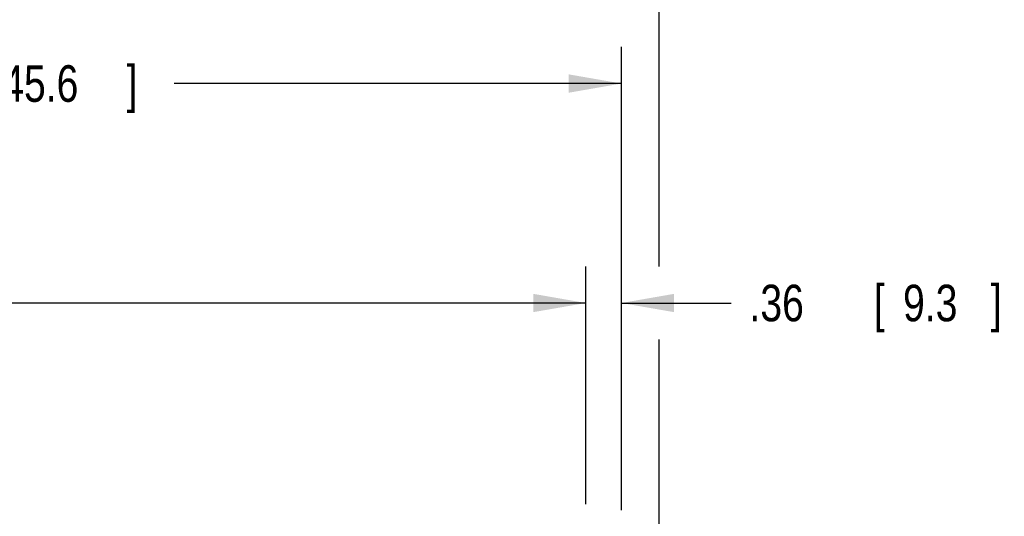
# Model space of a CAD drawing. Header units: inches. Extents: x 0 to 34, y 0 to 22.
# Tile 17 of 72: x 8 to 11.3, y 16.8 to 18.5. Entities that reach past the tile are written whole.
import ezdxf

# ---------------------------------------------------------------- set-up
doc = ezdxf.new("R2010")
doc.units = ezdxf.units.IN
doc.header["$LTSCALE"] = 1.87
doc.header["$MEASUREMENT"] = 0
doc.layers.get('0').update_dxf_attribs({"linetype": 'CONTINUOUS'})
doc.layers.add('DIMENSIONS', color=7, linetype='CONTINUOUS')
doc.styles.get("Standard").update_dxf_attribs({"font": 'txt', "width": 0.8})
doc.dimstyles.new('DIMSTYLE_1', dxfattribs={"dimtxt": 0.125, "dimasz": 0.18, "dimexe": 0.18, "dimexo": 0.0625, "dimgap": 0.09, "dimtad": 0, "dimtih": 1, "dimtoh": 1, "dimlfac": 3, "dimzin": 4, "dimdsep": 46, "dimtxsty": 'STANDARD', "dimblk": '_FILLED', "dimblk1": '_FILLED', "dimblk2": '_FILLED', "dimcen": 0.09, "dimadec": 0, "dimazin": 0, "dimtp": 0.01, "dimtm": 0.01, "dimtfac": 1, "dimtofl": 0, "dimtmove": 0, "dimatfit": 3, "dimldrblk": '_FILLED', "dimfxl": 1, "dimtolj": 1, "dimtzin": 4, "dimarcsym": 0})

# ---------------------------------------------------------------- blocks, each defined once
blk = doc.blocks.new('_FILLED')
at = {"color": 0, "linetype": 'BYBLOCK'}
blk.add_solid([(0, 0), (-1, 0.174), (-1, -0.174)], dxfattribs=at)
blk = doc.blocks.new('*D2')
at = {"layer": 'DIMENSIONS', "color": 2, "linetype": 'CONTINUOUS'}
for p, q in [((4.1844, 16.7966), (4.1844, 18.3799)), ((10.0317, 16.7966), (10.0317, 18.3799)), ((4.1844, 18.2549), (7.0531, 18.2549)), ((10.0317, 18.2549), (8.5031, 18.2549))]:
    blk.add_line(p, q, dxfattribs=at)
at = {"layer": 'DIMENSIONS', "color": 2, "linetype": 'CONTINUOUS', "xscale": 0.18, "yscale": 0.18, "zscale": 0.18, "rotation": 180}
blk.add_blockref('_FILLED', (4.1844, 18.2549), dxfattribs=at)
at = {"layer": 'DIMENSIONS', "color": 2, "linetype": 'CONTINUOUS', "xscale": 0.18, "yscale": 0.18, "zscale": 0.18}
blk.add_blockref('_FILLED', (10.0317, 18.2549), dxfattribs=at)
at = {"layer": 'DIMENSIONS', "color": 2, "linetype": 'CONTINUOUS', "width": 0.8}
for s, p in [('17.54', (7.1156, 18.1924)), ('[', (7.7406, 18.1924)), ('445.6', (7.8406, 18.1924)), (']', (8.3406, 18.1924))]:
    blk.add_text(s, height=0.125, dxfattribs=at).set_placement(p)
blk = doc.blocks.new('*D3')
at = {"layer": 'DIMENSIONS', "color": 2, "linetype": 'CONTINUOUS'}
for p, q in [((4.055, 15.8135), (4.055, 19.1299)), ((10.161, 17.6299), (10.161, 19.1299)), ((4.055, 19.0049), (5.5938, 19.0049)), ((10.161, 19.0049), (7.0438, 19.0049)), ((10.161, 16.3313), (10.161, 17.3799))]:
    blk.add_line(p, q, dxfattribs=at)
at = {"layer": 'DIMENSIONS', "color": 2, "linetype": 'CONTINUOUS', "xscale": 0.18, "yscale": 0.18, "zscale": 0.18, "rotation": 180}
blk.add_blockref('_FILLED', (4.055, 19.0049), dxfattribs=at)
at = {"layer": 'DIMENSIONS', "color": 2, "linetype": 'CONTINUOUS', "xscale": 0.18, "yscale": 0.18, "zscale": 0.18}
blk.add_blockref('_FILLED', (10.161, 19.0049), dxfattribs=at)
at = {"layer": 'DIMENSIONS', "color": 2, "linetype": 'CONTINUOUS', "width": 0.8}
for s, p in [('18.32', (5.6563, 18.9424)), ('[', (6.2813, 18.9424)), ('465.3', (6.3813, 18.9424)), (']', (6.8813, 18.9424))]:
    blk.add_text(s, height=0.125, dxfattribs=at).set_placement(p)
blk = doc.blocks.new('*D22')
at = {"layer": 'DIMENSIONS', "color": 2, "linetype": 'CONTINUOUS'}
for p, q in [((9.91, 16.8328), (9.91, 17.6299)), ((10.0317, 16.7966), (10.0317, 17.6299)), ((9.91, 17.5049), (9.55, 17.5049)), ((10.0317, 17.5049), (10.4067, 17.5049))]:
    blk.add_line(p, q, dxfattribs=at)
at = {"layer": 'DIMENSIONS', "color": 2, "linetype": 'CONTINUOUS', "xscale": 0.18, "yscale": 0.18, "zscale": 0.18}
blk.add_blockref('_FILLED', (9.91, 17.5049), dxfattribs=at)
at = {"layer": 'DIMENSIONS', "color": 2, "linetype": 'CONTINUOUS', "xscale": 0.18, "yscale": 0.18, "zscale": 0.18, "rotation": 180}
blk.add_blockref('_FILLED', (10.0317, 17.5049), dxfattribs=at)
at = {"layer": 'DIMENSIONS', "color": 2, "linetype": 'CONTINUOUS', "width": 0.8}
for s, p in [('.36', (10.4692, 17.4424)), ('[', (10.8942, 17.4424)), ('9.3', (10.9942, 17.4424)), (']', (11.2942, 17.4424))]:
    blk.add_text(s, height=0.125, dxfattribs=at).set_placement(p)
blk = doc.blocks.new('*D30')
at = {"layer": 'DIMENSIONS', "color": 2, "linetype": 'CONTINUOUS'}
for p, q in [((4.306, 16.8179), (4.306, 17.6299)), ((9.91, 16.8179), (9.91, 17.6299)), ((4.306, 17.5049), (6.6579, 17.5049)), ((9.91, 17.5049), (7.9079, 17.5049))]:
    blk.add_line(p, q, dxfattribs=at)
at = {"layer": 'DIMENSIONS', "color": 2, "linetype": 'CONTINUOUS', "xscale": 0.18, "yscale": 0.18, "zscale": 0.18, "rotation": 180}
blk.add_blockref('_FILLED', (4.306, 17.5049), dxfattribs=at)
at = {"layer": 'DIMENSIONS', "color": 2, "linetype": 'CONTINUOUS', "xscale": 0.18, "yscale": 0.18, "zscale": 0.18}
blk.add_blockref('_FILLED', (9.91, 17.5049), dxfattribs=at)
at = {"layer": 'DIMENSIONS', "color": 2, "linetype": 'CONTINUOUS', "width": 0.8}
for s, p in [('16.81', (6.7204, 17.4424)), ('[', (7.3454, 17.4424)), ('427', (7.4454, 17.4424)), (']', (7.7454, 17.4424))]:
    blk.add_text(s, height=0.125, dxfattribs=at).set_placement(p)

msp = doc.modelspace()

# ---------------------------------------------------------------- dimensions: what is measured, and where the dimension line sits
at = {"layer": 'DIMENSIONS', "color": 2, "linetype": 'CONTINUOUS'}
for base, p1, p2, picture, middle in [((10.16103, 19.00485), (4.055, 15.81352), (10.16103, 16.33129), '*D3', (6.31877, 19.00485)), ((10.03167, 18.25485), (4.18436, 16.79659), (10.03167, 16.79659), '*D2', (7.77808, 18.25485)), ((10.03167, 17.50485), (9.91001, 16.83284), (10.03167, 16.79659), '*D22', (10.93167, 17.50485))]:
    dim = msp.add_linear_dim(base=base, p1=p1, p2=p2, dimstyle='DIMSTYLE_1', dxfattribs=at)
    dim.commit()
    dim.dimension.update_dxf_attribs({"geometry": picture, "text_midpoint": middle, "dimtype": 160})
dim = msp.add_linear_dim(base=(4.30601, 17.50485), p1=(9.91001, 16.81785), p2=(4.30601, 16.81785), angle=180, dimstyle='DIMSTYLE_1', dxfattribs=at)
dim.commit()
dim.dimension.update_dxf_attribs({"geometry": '*D30', "text_midpoint": (7.2829, 17.50485), "dimtype": 160})

doc.saveas('drawing.dxf')
